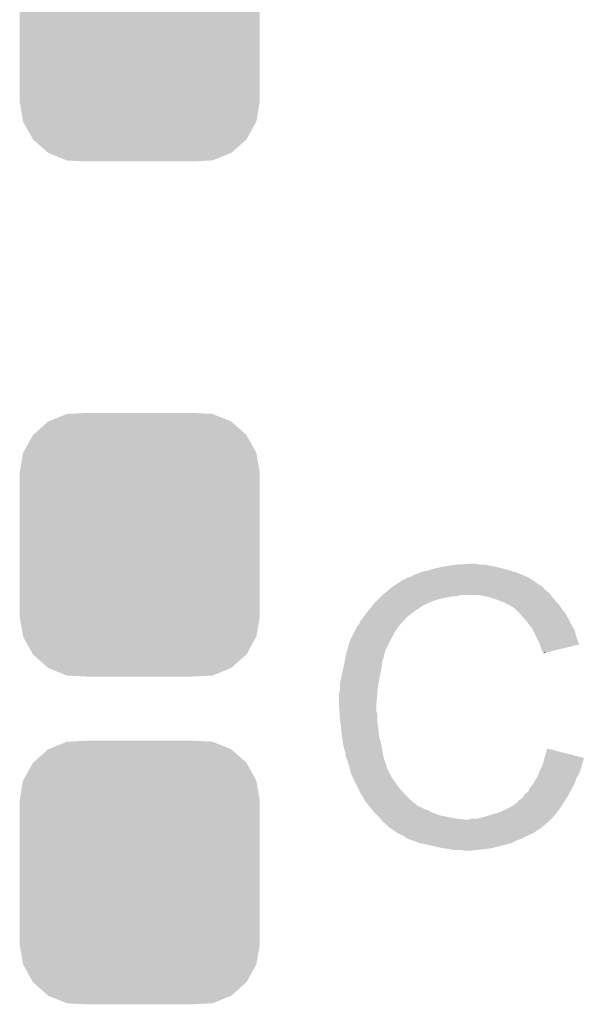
# Model space of a CAD drawing. Extents: x -1.3 to 24.2, y -3.9 to 56.
# Tile 16 of 45: x 15.4 to 17.1, y 10.8 to 13.7. Entities that reach past the tile are written whole.
import ezdxf

# ---------------------------------------------------------------- set-up
doc = ezdxf.new("R2010")
doc.units = 0
doc.layers.get('0').update_dxf_attribs({"linetype": 'CONTINUOUS'})
doc.layers.add('LIFE_METRICS_CLICK_V101_GTO', color=11, linetype='CONTINUOUS')
doc.layers.add('LIFE_METRICS_CLICK_V101_GTS', color=8, linetype='CONTINUOUS')

# ---------------------------------------------------------------- blocks, each defined once
blk = doc.blocks.new('CUSTOM_41')
for points in [[(-0.267216, 0.361152), (-0.213724, 0.383108), (0.26779, 0.361152), (0.21312, 0.383108)], [(-0.213724, 0.383108), (-0.20803, 0.383392), (0.21312, 0.383108), (0.212412, 0.383392)], [(-0.20803, 0.383392), (-0.154122, 0.38608), (0.212412, 0.383392), (0.154132, 0.38608)], [(-0.312264, 0.321732), (-0.26893, 0.360448), (0.312592, 0.321732), (0.268592, 0.360448)], [(-0.26893, 0.360448), (-0.267216, 0.361152), (0.268592, 0.360448), (0.26779, 0.361152)], [(-0.341452, 0.269636), (-0.313432, 0.320688), (0.341702, 0.269636), (0.313176, 0.320688)], [(-0.313432, 0.320688), (-0.312264, 0.321732), (0.313176, 0.320688), (0.312592, 0.321732)], [(-0.35179, 0.21082), (-0.342144, 0.268372), (0.35179, 0.21082), (0.34192, 0.268372)], [(-0.342144, 0.268372), (-0.341452, 0.269636), (0.34192, 0.268372), (0.341702, 0.269636)], [(-0.35179, 0.20955), (-0.35179, 0.21082), (0.35179, 0.20955), (0.35179, 0.21082)], [(-0.35179, -0.20955), (-0.35179, 0.20955), (0.35179, -0.20955), (0.35179, 0.20955)], [(-0.35179, -0.21082), (-0.35179, -0.20955), (0.35179, -0.21082), (0.35179, -0.20955)], [(-0.34192, -0.268358), (-0.35179, -0.21082), (0.342148, -0.268358), (0.35179, -0.21082)], [(-0.341702, -0.269636), (-0.34192, -0.268358), (0.341446, -0.269636), (0.342148, -0.268358)], [(-0.313184, -0.320676), (-0.341702, -0.269636), (0.31344, -0.320676), (0.341446, -0.269636)], [(-0.312594, -0.321732), (-0.313184, -0.320676), (0.312258, -0.321732), (0.31344, -0.320676)], [(-0.268602, -0.36044), (-0.312594, -0.321732), (0.26894, -0.36044), (0.312258, -0.321732)], [(-0.267792, -0.361154), (-0.268602, -0.36044), (0.2672, -0.361154), (0.26894, -0.36044)], [(-0.213136, -0.383104), (-0.267792, -0.361154), (0.213734, -0.383104), (0.2672, -0.361154)], [(-0.212414, -0.383394), (-0.213136, -0.383104), (0.207926, -0.383394), (0.213734, -0.383104)], [(-0.154122, -0.38608), (-0.212414, -0.383394), (0.154132, -0.38608), (0.207926, -0.383394)]]:
    blk.add_solid(points)

msp = doc.modelspace()

# ---------------------------------------------------------------- linework, layer by layer
at = {"layer": 'LIFE_METRICS_CLICK_V101_GTO'}
for points in [[(16.616682, 12.082782), (16.63192, 12.087858), (16.860514, 12.082782), (16.842748, 12.087858)], [(16.63192, 12.087858), (16.631928, 12.08786), (16.842748, 12.087858), (16.84274, 12.08786)], [(16.631928, 12.08786), (16.66494, 12.09548), (16.84274, 12.08786), (16.81226, 12.09548)], [(16.66494, 12.09548), (16.68272, 12.09802), (16.81226, 12.09548), (16.79702, 12.09802)], [(16.68272, 12.09802), (16.7005, 12.10056), (16.79702, 12.09802), (16.784322, 12.10056)], [(16.7005, 12.10056), (16.741138, 12.1031), (16.771622, 12.10056), (16.758918, 12.1031)], [(16.543022, 12.05484), (16.558254, 12.062458), (16.92529, 12.05484), (16.913862, 12.062458)], [(16.558254, 12.062458), (16.558262, 12.062462), (16.913862, 12.062458), (16.913854, 12.062462)], [(16.558262, 12.062462), (16.568424, 12.065002), (16.913854, 12.062462), (16.907928, 12.065002)], [(16.568424, 12.065002), (16.57604, 12.07008), (16.907928, 12.065002), (16.89608, 12.07008)], [(16.57604, 12.07008), (16.59509, 12.0777), (16.89608, 12.07008), (16.878302, 12.0777)], [(16.59509, 12.0777), (16.601442, 12.08024), (16.878302, 12.0777), (16.869412, 12.08024)], [(16.601442, 12.08024), (16.616682, 12.082782), (16.869412, 12.08024), (16.860514, 12.082782)], [(16.500122, 12.02436), (16.51254, 12.03452), (16.964662, 12.02436), (16.954502, 12.03452)], [(16.51254, 12.03452), (16.52015, 12.039594), (16.954502, 12.03452), (16.949426, 12.039594)], [(16.52015, 12.039594), (16.52016, 12.0396), (16.949426, 12.039594), (16.946886, 12.0396)], [(16.52016, 12.0396), (16.523966, 12.042138), (16.946886, 12.0396), (16.944342, 12.042138)], [(16.523966, 12.042138), (16.543022, 12.05484), (16.944342, 12.042138), (16.92529, 12.05484)], [(16.46682, 11.99388), (16.47444, 12.0015), (16.63192, 11.99388), (16.65732, 12.0015)], [(16.47444, 12.0015), (16.47952, 12.00658), (16.65732, 12.0015), (16.682722, 12.00658)], [(16.47952, 12.00658), (16.48206, 12.00912), (16.682722, 12.00658), (16.705578, 12.00912)], [(16.48206, 12.00912), (16.484598, 12.011658), (16.705578, 12.00912), (16.713198, 12.011658)], [(16.484598, 12.011658), (16.4846, 12.01166), (16.713198, 12.011658), (16.766538, 12.01166)], [(16.4846, 12.01166), (16.490806, 12.016738), (16.978632, 12.01166), (16.974822, 12.016738)], [(16.490806, 12.016738), (16.500122, 12.02436), (16.974822, 12.016738), (16.964662, 12.02436)], [(16.79448, 12.00658), (16.766538, 12.01166), (16.982442, 12.00658), (16.978632, 12.01166)], [(16.81734, 11.99896), (16.79448, 12.00658), (16.988158, 11.99896), (16.982442, 12.00658)], [(16.824114, 11.99642), (16.81734, 11.99896), (16.990062, 11.99642), (16.988158, 11.99896)], [(16.443452, 11.96594), (16.455642, 11.981178), (16.581116, 11.96594), (16.603978, 11.981178)], [(16.455642, 11.981178), (16.46174, 11.9888), (16.603978, 11.981178), (16.620744, 11.9888)], [(16.46174, 11.9888), (16.46682, 11.99388), (16.620744, 11.9888), (16.63192, 11.99388)], [(16.83766, 11.99134), (16.824114, 11.99642), (16.995142, 11.99134), (16.990062, 11.99642)], [(16.84782, 11.98626), (16.83766, 11.99134), (17.00022, 11.98626), (16.995142, 11.99134)], [(16.863058, 11.97864), (16.84782, 11.98626), (17.0053, 11.97864), (17.00022, 11.98626)], [(16.87068, 11.97356), (16.863058, 11.97864), (17.008688, 11.97356), (17.0053, 11.97864)], [(16.873222, 11.97102), (16.87068, 11.97356), (17.01038, 11.97102), (17.008688, 11.97356)], [(16.885924, 11.958318), (16.873222, 11.97102), (17.020542, 11.958318), (17.01038, 11.97102)], [(16.420464, 11.93546), (16.42999, 11.94816), (16.54556, 11.93546), (16.55826, 11.94816)], [(16.42999, 11.94816), (16.43761, 11.95832), (16.55826, 11.94816), (16.57096, 11.95832)], [(16.43761, 11.95832), (16.441416, 11.963396), (16.57096, 11.95832), (16.578572, 11.963396)], [(16.441416, 11.963396), (16.44142, 11.9634), (16.578572, 11.963396), (16.578572, 11.9634)], [(16.44142, 11.9634), (16.443434, 11.965918), (16.578572, 11.9634), (16.57858, 11.965918)], [(16.443434, 11.965918), (16.443452, 11.96594), (16.57858, 11.965918), (16.581116, 11.96594)], [(16.891002, 11.95324), (16.885924, 11.958318), (17.023444, 11.95324), (17.020542, 11.958318)], [(16.902114, 11.94054), (16.891002, 11.95324), (17.0307, 11.94054), (17.023444, 11.95324)], [(16.90878, 11.93292), (16.902114, 11.94054), (17.034512, 11.93292), (17.0307, 11.94054)], [(16.39951, 11.89736), (16.40967, 11.917678), (16.517622, 11.89736), (16.53032, 11.917678)], [(16.40967, 11.917678), (16.410942, 11.92022), (16.53032, 11.917678), (16.532498, 11.92022)], [(16.410942, 11.92022), (16.41602, 11.925304), (16.532498, 11.92022), (16.536854, 11.925304)], [(16.41602, 11.925304), (16.418562, 11.932922), (16.536854, 11.925304), (16.543384, 11.932922)], [(16.418562, 11.932922), (16.420464, 11.93546), (16.543384, 11.932922), (16.54556, 11.93546)], [(16.914494, 11.925302), (16.90878, 11.93292), (17.03832, 11.925302), (17.034512, 11.93292)], [(16.924018, 11.9126), (16.914494, 11.925302), (17.045578, 11.9126), (17.03832, 11.925302)], [(16.926562, 11.907516), (16.924018, 11.9126), (17.048482, 11.907516), (17.045578, 11.9126)], [(16.38808, 11.8745), (16.39951, 11.89736), (16.506192, 11.8745), (16.517622, 11.89736)], [(16.936722, 11.887198), (16.926562, 11.907516), (17.053562, 11.887198), (17.048482, 11.907516)], [(16.94434, 11.87196), (16.936722, 11.887198), (17.059256, 11.87196), (17.053562, 11.887198)], [(16.380628, 11.846556), (16.38808, 11.8745), (16.49222, 11.846556), (16.506192, 11.8745)], [(16.946036, 11.866874), (16.94434, 11.87196), (17.061156, 11.866874), (17.059256, 11.87196)], [(16.95196, 11.849104), (16.946036, 11.866874), (16.988218, 11.849104), (17.061156, 11.866874)], [(16.374362, 11.818618), (16.37741, 11.833858), (16.4846, 11.818618), (16.489678, 11.833858)], [(16.37741, 11.833858), (16.37792, 11.8364), (16.489678, 11.833858), (16.489678, 11.8364)], [(16.37792, 11.8364), (16.378594, 11.838934), (16.489678, 11.8364), (16.48968, 11.838934)], [(16.378594, 11.838934), (16.379272, 11.841474), (16.48968, 11.838934), (16.492214, 11.841474)], [(16.379272, 11.841474), (16.380628, 11.846556), (16.492214, 11.841474), (16.49222, 11.846556)], [(16.957034, 11.844026), (16.95196, 11.849104), (16.967374, 11.844026), (16.988218, 11.849104)], [(16.95704, 11.841508), (16.957034, 11.844026), (16.95704, 11.841508), (16.967374, 11.844026)], [(16.36268, 11.76528), (16.3703, 11.7983), (16.475454, 11.76528), (16.482058, 11.7983)], [(16.3703, 11.798302), (16.374362, 11.818618), (16.48206, 11.798302), (16.4846, 11.818618)], [(16.3703, 11.7983), (16.3703, 11.798302), (16.482058, 11.7983), (16.48206, 11.798302)], [(16.36014, 11.750042), (16.36268, 11.76528), (16.472408, 11.750042), (16.475454, 11.76528)], [(16.36014, 11.7475), (16.36014, 11.750042), (16.4719, 11.7475), (16.472408, 11.750042)], [(16.36014, 11.734802), (16.36014, 11.7475), (16.470744, 11.734802), (16.4719, 11.7475)], [(16.3576, 11.722102), (16.36014, 11.734802), (16.46959, 11.722102), (16.470744, 11.734802)], [(16.3576, 11.71956), (16.3576, 11.722102), (16.46936, 11.71956), (16.46959, 11.722102)], [(16.3576, 11.689082), (16.3576, 11.71956), (16.46682, 11.689082), (16.46936, 11.71956)], [(16.3576, 11.689078), (16.3576, 11.689082), (16.466822, 11.689078), (16.46682, 11.689082)], [(16.358712, 11.671298), (16.3576, 11.689078), (16.466822, 11.671298), (16.466822, 11.689078)], [(16.359188, 11.663676), (16.358712, 11.671298), (16.46936, 11.663676), (16.466822, 11.671298)], [(16.36014, 11.64844), (16.359188, 11.663676), (16.46936, 11.64844), (16.46936, 11.663676)], [(16.361038, 11.640818), (16.36014, 11.64844), (16.46936, 11.640818), (16.46936, 11.64844)], [(16.362532, 11.62812), (16.361038, 11.640818), (16.4719, 11.62812), (16.46936, 11.640818)], [(16.36522, 11.60526), (16.362532, 11.62812), (16.47398, 11.60526), (16.4719, 11.62812)], [(16.365946, 11.60018), (16.36522, 11.60526), (16.47444, 11.60018), (16.47398, 11.60526)], [(16.3703, 11.569702), (16.365946, 11.60018), (16.48206, 11.569702), (16.47444, 11.60018)], [(16.370302, 11.5697), (16.3703, 11.569702), (16.48206, 11.5697), (16.48206, 11.569702)], [(16.37538, 11.551922), (16.370302, 11.5697), (16.485024, 11.551922), (16.48206, 11.5697)], [(16.377498, 11.539218), (16.37538, 11.551922), (16.487142, 11.539218), (16.485024, 11.551922)], [(16.37792, 11.536682), (16.377498, 11.539218), (16.487988, 11.536682), (16.487142, 11.539218)], [(16.383, 11.52398), (16.37792, 11.536682), (16.492222, 11.52398), (16.487988, 11.536682)], [(16.959936, 11.534116), (16.96212, 11.54176), (17.07641, 11.534116), (17.04656, 11.54176)], [(16.96212, 11.54176), (16.96722, 11.562076), (17.04656, 11.54176), (16.96722, 11.562076)], [(16.38808, 11.508738), (16.383, 11.52398), (16.4973, 11.508738), (16.492222, 11.52398)], [(16.388082, 11.508736), (16.38808, 11.508738), (16.4973, 11.508736), (16.4973, 11.508738)], [(16.388716, 11.506196), (16.388082, 11.508736), (16.497302, 11.506196), (16.4973, 11.508736)], [(16.948148, 11.501118), (16.95196, 11.508742), (17.066258, 11.501118), (17.068164, 11.508742)], [(16.95196, 11.508742), (16.956192, 11.52144), (17.068164, 11.508742), (17.071342, 11.52144)], [(16.956192, 11.52144), (16.95704, 11.52398), (17.071342, 11.52144), (17.072188, 11.52398)], [(16.95704, 11.52398), (16.95849, 11.529058), (17.072188, 11.52398), (17.07388, 11.529058)], [(16.95849, 11.529058), (16.959936, 11.534116), (17.07388, 11.529058), (17.07641, 11.534116)], [(16.393162, 11.48842), (16.388716, 11.506196), (16.506192, 11.48842), (16.497302, 11.506196)], [(16.3957, 11.480802), (16.393162, 11.48842), (16.51, 11.480802), (16.506192, 11.48842)], [(16.395702, 11.480798), (16.3957, 11.480802), (16.510002, 11.480798), (16.51, 11.480802)], [(16.398238, 11.475724), (16.395702, 11.480798), (16.513386, 11.475724), (16.510002, 11.480798)], [(16.93926, 11.478262), (16.942644, 11.488418), (17.055084, 11.478262), (17.06118, 11.488418)], [(16.942644, 11.488418), (16.94434, 11.4935), (17.06118, 11.488418), (17.06321, 11.4935)], [(16.94434, 11.4935), (16.948148, 11.501118), (17.06321, 11.4935), (17.066258, 11.501118)], [(16.400774, 11.473186), (16.398238, 11.475724), (16.515078, 11.473186), (16.513386, 11.475724)], [(16.40078, 11.470644), (16.400774, 11.473186), (16.516772, 11.470644), (16.515078, 11.473186)], [(16.403322, 11.46556), (16.40078, 11.470644), (16.52016, 11.46556), (16.516772, 11.470644)], [(16.412212, 11.44778), (16.403322, 11.46556), (16.53286, 11.44778), (16.52016, 11.46556)], [(16.916402, 11.44524), (16.924022, 11.455402), (17.040274, 11.44524), (17.045746, 11.455402)], [(16.924022, 11.455402), (16.927066, 11.460478), (17.045746, 11.455402), (17.04848, 11.460478)], [(16.927066, 11.460478), (16.93164, 11.4681), (17.04848, 11.460478), (17.05102, 11.4681)], [(16.93164, 11.4681), (16.937352, 11.47572), (17.05102, 11.4681), (17.05356, 11.47572)], [(16.937352, 11.47572), (16.93926, 11.478262), (17.05356, 11.47572), (17.055084, 11.478262)], [(16.41856, 11.43508), (16.412212, 11.44778), (16.543972, 11.43508), (16.53286, 11.44778)], [(16.423006, 11.42746), (16.41856, 11.43508), (16.550638, 11.42746), (16.543972, 11.43508)], [(16.433376, 11.40968), (16.423006, 11.42746), (16.568422, 11.40968), (16.550638, 11.42746)], [(16.88846, 11.412222), (16.89862, 11.42238), (17.021322, 11.412222), (17.027572, 11.42238)], [(16.89862, 11.42238), (16.902006, 11.42746), (17.027572, 11.42238), (17.0307, 11.42746)], [(16.902006, 11.42746), (16.903702, 11.430002), (17.0307, 11.42746), (17.032068, 11.430002)], [(16.903702, 11.430002), (16.911322, 11.435086), (17.032068, 11.430002), (17.034806, 11.435086)], [(16.911322, 11.435086), (16.916402, 11.44524), (17.034806, 11.435086), (17.040274, 11.44524)], [(16.436338, 11.404602), (16.433376, 11.40968), (16.574952, 11.404602), (16.568422, 11.40968)], [(16.446732, 11.3919), (16.436338, 11.404602), (16.591284, 11.3919), (16.574952, 11.404602)], [(16.857978, 11.38936), (16.866448, 11.394442), (17.00675, 11.38936), (17.010382, 11.394442)], [(16.866448, 11.394442), (16.87068, 11.39698), (17.010382, 11.394442), (17.011942, 11.39698)], [(16.87068, 11.39698), (16.88338, 11.407148), (17.011942, 11.39698), (17.0182, 11.407148)], [(16.88338, 11.407148), (16.883394, 11.409686), (17.0182, 11.407148), (17.019762, 11.409686)], [(16.883394, 11.409686), (16.88846, 11.412222), (17.019762, 11.409686), (17.021322, 11.412222)], [(16.446734, 11.391898), (16.446732, 11.3919), (16.593824, 11.391898), (16.591284, 11.3919)], [(16.452966, 11.38428), (16.446734, 11.391898), (16.609062, 11.38428), (16.593824, 11.391898)], [(16.455044, 11.38174), (16.452966, 11.38428), (16.61668, 11.38174), (16.609062, 11.38428)], [(16.4592, 11.37666), (16.455044, 11.38174), (16.62684, 11.37666), (16.61668, 11.38174)], [(16.46174, 11.37412), (16.4592, 11.37666), (16.63192, 11.37412), (16.62684, 11.37666)], [(16.46936, 11.3665), (16.46174, 11.37412), (16.652242, 11.3665), (16.63192, 11.37412)], [(16.479518, 11.35634), (16.46936, 11.3665), (16.703038, 11.35634), (16.652242, 11.3665)], [(16.781784, 11.361422), (16.83258, 11.37666), (16.984982, 11.361422), (16.99768, 11.37666)], [(16.83258, 11.37666), (16.857978, 11.38936), (16.99768, 11.37666), (17.00675, 11.38936)], [(16.481424, 11.3538), (16.479518, 11.35634), (16.728438, 11.3538), (16.703038, 11.35634)], [(16.487138, 11.346182), (16.481424, 11.3538), (16.969742, 11.346182), (16.97736, 11.3538)], [(16.487142, 11.34618), (16.487138, 11.346182), (16.96974, 11.34618), (16.969742, 11.346182)], [(16.497298, 11.33856), (16.487142, 11.34618), (16.960594, 11.33856), (16.96974, 11.34618)], [(16.502378, 11.333482), (16.497298, 11.33856), (16.954502, 11.333482), (16.960594, 11.33856)], [(16.728438, 11.3538), (16.738604, 11.353802), (16.97736, 11.3538), (16.977362, 11.353802)], [(16.738604, 11.353802), (16.743684, 11.35634), (16.977362, 11.353802), (16.9799, 11.35634)], [(16.761462, 11.35634), (16.781778, 11.36142), (16.9799, 11.35634), (16.98498, 11.36142)], [(16.781778, 11.36142), (16.781784, 11.361422), (16.98498, 11.36142), (16.984982, 11.361422)], [(16.504918, 11.330942), (16.502378, 11.333482), (16.95196, 11.330942), (16.954502, 11.333482)], [(16.508734, 11.328398), (16.504918, 11.330942), (16.949416, 11.328398), (16.95196, 11.330942)], [(16.512538, 11.325862), (16.508734, 11.328398), (16.944344, 11.325862), (16.949416, 11.328398)], [(16.517616, 11.323322), (16.512538, 11.325862), (16.939266, 11.323322), (16.944344, 11.325862)], [(16.517622, 11.323318), (16.517616, 11.323322), (16.93926, 11.323318), (16.939266, 11.323322)], [(16.522694, 11.318246), (16.517622, 11.323318), (16.932494, 11.318246), (16.93926, 11.323318)], [(16.525218, 11.31824), (16.522694, 11.318246), (16.932486, 11.31824), (16.932494, 11.318246)], [(16.52524, 11.315716), (16.525218, 11.31824), (16.929118, 11.315716), (16.932486, 11.31824)], [(16.525278, 11.3157), (16.52524, 11.315716), (16.929098, 11.3157), (16.929118, 11.315716)], [(16.537106, 11.31062), (16.525278, 11.3157), (16.91894, 11.31062), (16.929098, 11.3157)], [(16.54302, 11.30808), (16.537106, 11.31062), (16.912588, 11.30808), (16.91894, 11.31062)], [(16.546832, 11.30554), (16.54302, 11.30808), (16.906238, 11.30554), (16.912588, 11.30808)], [(16.558258, 11.297922), (16.546832, 11.30554), (16.893542, 11.297922), (16.906238, 11.30554)], [(16.558264, 11.29792), (16.558258, 11.297922), (16.89354, 11.29792), (16.893542, 11.297922)], [(16.57249, 11.29284), (16.558264, 11.29792), (16.8783, 11.29284), (16.89354, 11.29792)], [(16.59382, 11.285222), (16.57249, 11.29284), (16.863064, 11.285222), (16.8783, 11.29284)], [(16.59384, 11.285218), (16.59382, 11.285222), (16.863058, 11.285218), (16.863064, 11.285222)], [(16.61753, 11.28014), (16.59384, 11.285218), (16.84528, 11.28014), (16.863058, 11.285218)], [(16.62938, 11.2776), (16.61753, 11.28014), (16.835118, 11.2776), (16.84528, 11.28014)], [(16.662402, 11.26998), (16.62938, 11.2776), (16.804638, 11.26998), (16.835118, 11.2776)], [(16.68018, 11.26744), (16.662402, 11.26998), (16.78432, 11.26744), (16.804638, 11.26998)], [(16.692878, 11.2649), (16.68018, 11.26744), (16.761458, 11.2649), (16.78432, 11.26744)], [(16.725898, 11.26236), (16.715738, 11.2649), (16.738598, 11.26236), (16.761458, 11.2649)]]:
    msp.add_solid(points, dxfattribs=at)

# ---------------------------------------------------------------- block references
at = {"layer": 'LIFE_METRICS_CLICK_V101_GTS'}
for p in [(15.7734, 13.66774), (15.7734, 12.15898), (15.7734, 11.19886)]:
    msp.add_blockref('CUSTOM_41', p, dxfattribs=at)

doc.saveas('drawing.dxf')
